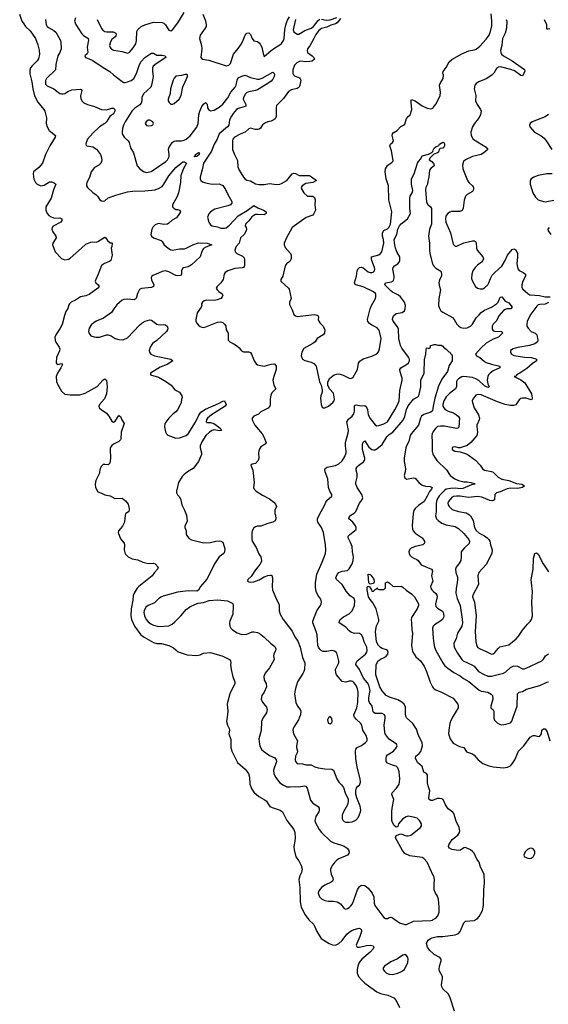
# Model space of a CAD drawing. Header units: inches. Extents: x 2134017 to 2292458, y 756222 to 916513.
# Tile 234 of 256: x 2195227 to 2201327, y 866689 to 878047. Entities that reach past the tile are written whole.
import ezdxf

# ---------------------------------------------------------------- set-up
doc = ezdxf.new("R2010")
doc.units = ezdxf.units.IN
doc.header["$MEASUREMENT"] = 0
for name, color, linetype in [('C1896', 7, 'Continuous'), ('C1897', 7, 'Continuous'), ('C2806', 7, 'Continuous'), ('C2807', 7, 'Continuous')]:
    doc.layers.add(name, color=color, linetype=linetype)

msp = doc.modelspace()

# ---------------------------------------------------------------- linework, layer by layer
at = {"layer": 'C1896', "color": 5}
for points, elevation in [([(2197622, 870000), (2197615, 869950), (2197626, 869910), (2197646, 869870), (2197648, 869850), (2197640, 869810), (2197663, 869743), (2197665, 869650), (2197675, 869610), (2197740, 869480), (2197830, 869400), (2197866, 869350), (2197879, 869310), (2197881, 869230), (2197907, 869170), (2197930, 869135), (2197986, 869086), (2198050, 869052), (2198070, 869036), (2198113, 868973), (2198140, 868960), (2198231, 868930), (2198259, 868910), (2198310, 868810), (2198390, 868707), (2198402, 868670), (2198405, 868610), (2198403, 868570), (2198392, 868510), (2198395, 868470), (2198412, 868392), (2198450, 868346), (2198475, 868290), (2198486, 868250), (2198479, 868210), (2198461, 868170), (2198450, 868130), (2198458, 868038), (2198462, 867870), (2198475, 867810), (2198520, 867720), (2198564, 867664), (2198622, 867610), (2198654, 867530), (2198707, 867450), (2198800, 867390), (2198836, 867376), (2198870, 867373), (2198910, 867391), (2198950, 867427), (2199003, 867497), (2199030, 867521), (2199061, 867539), (2199088, 867552), (2199130, 867563), (2199150, 867566), (2199161, 867561), (2199170, 867550), (2199170, 867530), (2199152, 867470), (2199116, 867390), (2199110, 867370), (2199117, 867357), (2199129, 867349), (2199150, 867348), (2199230, 867368), (2199270, 867373), (2199304, 867364), (2199315, 867350), (2199307, 867330), (2199273, 867290), (2199175, 867210), (2199143, 867170), (2199127, 867130), (2199121, 867090), (2199123, 867050), (2199137, 867010), (2199170, 866970), (2199210, 866933), (2199350, 866835), (2199390, 866816), (2199475, 866795), (2199546, 866766), (2199570, 866735), (2199610, 866652)], 220), ([(2198041, 870000), (2198034, 869990), (2198018, 869950), (2198012, 869848), (2197988, 869750), (2197993, 869690), (2197999, 869670), (2198019, 869630), (2198039, 869610), (2198110, 869561), (2198170, 869532), (2198186, 869510), (2198189, 869489), (2198157, 869390), (2198160, 869350), (2198178, 869310), (2198230, 869246), (2198270, 869216), (2198310, 869199), (2198350, 869197), (2198410, 869202), (2198450, 869198), (2198510, 869209), (2198530, 869205), (2198543, 869183), (2198583, 869043), (2198610, 869010), (2198670, 868970), (2198682, 868950), (2198684, 868930), (2198679, 868910), (2198643, 868857), (2198632, 868810), (2198636, 868790), (2198684, 868704), (2198708, 868670), (2198813, 868573), (2198853, 868553), (2198930, 868530), (2198970, 868513), (2199004, 868490), (2199020, 868470), (2199028, 868450), (2199026, 868430), (2199008, 868410), (2198910, 868366), (2198888, 868352), (2198863, 868330), (2198832, 868290), (2198815, 868250), (2198813, 868230), (2198823, 868190), (2198840, 868150), (2198844, 868130), (2198840, 868120), (2198835, 868110), (2198821, 868099), (2198750, 868063), (2198710, 868035), (2198690, 868015), (2198676, 867990), (2198672, 867970), (2198686, 867930), (2198710, 867906), (2198750, 867888), (2198790, 867880), (2198850, 867880), (2198892, 867872), (2198928, 867848), (2198970, 867795), (2198990, 867787), (2199010, 867793), (2199030, 867807), (2199050, 867825), (2199066, 867850), (2199126, 868010), (2199150, 868048), (2199170, 868063), (2199210, 868059), (2199249, 868029), (2199296, 867970), (2199314, 867930), (2199317, 867857), (2199326, 867830), (2199430, 867691), (2199450, 867681), (2199470, 867681), (2199490, 867691), (2199510, 867694), (2199530, 867687), (2199611, 867630), (2199670, 867609), (2199690, 867610), (2199770, 867649), (2199970, 867656), (2199990, 867661), (2200000, 867667)], 240), ([(2198457, 870000), (2198446, 869970), (2198392, 869888), (2198383, 869870), (2198380, 869850), (2198385, 869810), (2198431, 869730), (2198421, 869670), (2198422, 869650), (2198434, 869610), (2198430, 869590), (2198408, 869550), (2198406, 869510), (2198410, 869490), (2198430, 869468), (2198490, 869462), (2198530, 869450), (2198590, 869450), (2198633, 869430), (2198670, 869419), (2198750, 869404), (2198830, 869401), (2198850, 869390), (2198886, 869290), (2198910, 869253), (2198941, 869221), (2198963, 869190), (2198983, 869130), (2199017, 869057), (2199018, 869030), (2199009, 868990), (2198964, 868910), (2198948, 868870), (2198949, 868830), (2198955, 868815), (2198970, 868798), (2198990, 868790), (2199030, 868790), (2199064, 868796), (2199105, 868815), (2199136, 868850), (2199161, 868910), (2199163, 868930), (2199156, 868976), (2199116, 869070), (2199105, 869115), (2199104, 869150), (2199114, 869186), (2199130, 869205), (2199150, 869218), (2199158, 869250), (2199155, 869290), (2199123, 869423), (2199105, 869525), (2199101, 869610), (2199107, 869633), (2199121, 869650), (2199170, 869676), (2199218, 869710), (2199235, 869730), (2199238, 869750), (2199226, 869790), (2199186, 869850), (2199175, 869910), (2199165, 869930), (2199110, 869977), (2199092, 870000)], 260), ([(2198797, 870000), (2198790, 869995), (2198779, 869970), (2198781, 869950), (2198790, 869932), (2198810, 869925), (2198830, 869941), (2198834, 869950), (2198830, 869988), (2198819, 870000)], 280), ([(2200000, 868177), (2199927, 868330), (2199890, 868370), (2199870, 868381), (2199730, 868404), (2199670, 868430), (2199643, 868463), (2199564, 868610), (2199570, 868638), (2199625, 868655), (2199650, 868650), (2199662, 868642), (2199690, 868634), (2199710, 868632), (2199740, 868640), (2199852, 868730), (2199862, 868750), (2199862, 868770), (2199842, 868810), (2199815, 868835), (2199786, 868846), (2199710, 868858), (2199687, 868853), (2199650, 868830), (2199600, 868770), (2199590, 868742), (2199583, 868737), (2199570, 868733), (2199550, 868752), (2199528, 868788), (2199522, 868810), (2199522, 868910), (2199525, 868950), (2199546, 869050), (2199522, 869110), (2199526, 869130), (2199576, 869184), (2199605, 869230), (2199611, 869250), (2199613, 869290), (2199604, 869370), (2199590, 869417), (2199570, 869438), (2199530, 869446), (2199470, 869471), (2199454, 869490), (2199456, 869530), (2199460, 869550), (2199471, 869569), (2199541, 869610), (2199575, 869650), (2199581, 869670), (2199574, 869690), (2199490, 869746), (2199470, 869770), (2199446, 869810), (2199440, 869830), (2199434, 869910), (2199445, 869990), (2199444, 870000)], 240), ([(2200000, 869044), (2199990, 869041), (2199970, 869040), (2199952, 869052), (2199948, 869070), (2199960, 869150), (2199940, 869210), (2199934, 869246), (2199931, 869331), (2199921, 869350), (2199889, 869369), (2199872, 869432), (2199819, 869479), (2199794, 869530), (2199797, 869550), (2199838, 869582), (2199855, 869605), (2199875, 869670), (2199871, 869710), (2199828, 869790), (2199804, 869864), (2199764, 869930), (2199690, 869993), (2199688, 870000)], 220), ([(2200000, 867274), (2199959, 867310), (2199931, 867350), (2199923, 867390), (2199927, 867410), (2199940, 867430), (2199967, 867450), (2199984, 867456), (2200000, 867460)], 220)]:
    msp.add_lwpolyline(points, dxfattribs=dict(at, elevation=elevation))
at = {"layer": 'C1896', "color": 5, "elevation": 240}
msp.add_lwpolyline([(2199670, 867264), (2199650, 867256), (2199586, 867214), (2199510, 867178), (2199437, 867130), (2199422, 867110), (2199423, 867090), (2199436, 867070), (2199461, 867050), (2199490, 867036), (2199530, 867034), (2199590, 867047), (2199634, 867066), (2199666, 867090), (2199707, 867170), (2199709, 867209), (2199705, 867230), (2199692, 867252)], close=True, dxfattribs=at)
at = {"layer": 'C1897', "color": 5}
for points, elevation in [([(2195227, 878110), (2195254, 878030), (2195266, 878010), (2195295, 877970), (2195350, 877918), (2195411, 877830), (2195438, 877758), (2195454, 877694), (2195455, 877650), (2195444, 877596), (2195430, 877573), (2195370, 877516), (2195352, 877490), (2195344, 877464), (2195344, 877424), (2195369, 877330), (2195380, 877250), (2195400, 877170), (2195436, 877096), (2195506, 877010), (2195516, 876990), (2195535, 876916), (2195532, 876850), (2195543, 876810), (2195566, 876770), (2195640, 876710), (2195635, 876690), (2195575, 876590), (2195525, 876490), (2195489, 876390), (2195450, 876343), (2195385, 876290), (2195382, 876270), (2195390, 876206), (2195410, 876167), (2195430, 876149), (2195470, 876130), (2195510, 876140), (2195570, 876175), (2195596, 876176), (2195625, 876166), (2195643, 876150), (2195616, 876084), (2195591, 875989), (2195530, 875890), (2195529, 875850), (2195543, 875810), (2195563, 875790), (2195590, 875774), (2195630, 875758), (2195690, 875761), (2195712, 875750), (2195715, 875730), (2195704, 875710), (2195614, 875666), (2195601, 875650), (2195597, 875630), (2195610, 875598), (2195644, 875550), (2195647, 875530), (2195638, 875510), (2195609, 875470), (2195607, 875450), (2195612, 875430), (2195635, 875370), (2195710, 875293), (2195750, 875277), (2195790, 875286), (2195810, 875297), (2195942, 875410), (2195990, 875459), (2196050, 875479), (2196070, 875483), (2196110, 875481), (2196130, 875487), (2196210, 875538), (2196222, 875530), (2196240, 875500), (2196270, 875474), (2196290, 875474), (2196294, 875470), (2196292, 875430), (2196282, 875410), (2196294, 875330), (2196279, 875270), (2196263, 875257), (2196205, 875235), (2196170, 875210), (2196134, 875110), (2196104, 875050), (2196099, 875030), (2196105, 875010), (2196133, 874990), (2196143, 874970), (2196130, 874950), (2196030, 874877), (2195990, 874860), (2195930, 874850), (2195870, 874812), (2195823, 874790), (2195801, 874770), (2195791, 874750), (2195783, 874717), (2195761, 874679), (2195746, 874634), (2195717, 874530), (2195690, 874480), (2195643, 874410), (2195634, 874386), (2195636, 874350), (2195646, 874326), (2195682, 874270), (2195690, 874250), (2195688, 874228), (2195654, 874150), (2195650, 874090), (2195657, 874077), (2195669, 874069), (2195710, 874081), (2195718, 874078), (2195723, 874070), (2195704, 874030), (2195662, 873970), (2195647, 873930), (2195654, 873874), (2195664, 873844), (2195710, 873761), (2195748, 873728), (2195810, 873718), (2195920, 873720), (2195982, 873738), (2196123, 873817), (2196190, 873891), (2196210, 873903), (2196218, 873898), (2196228, 873888), (2196237, 873810), (2196229, 873730), (2196205, 873675), (2196149, 873610), (2196140, 873590), (2196146, 873570), (2196168, 873550), (2196230, 873508), (2196255, 873475), (2196290, 873414), (2196310, 873406), (2196330, 873414), (2196370, 873481), (2196390, 873471), (2196406, 873430), (2196433, 873390), (2196400, 873290), (2196395, 873210), (2196390, 873199), (2196370, 873180), (2196310, 873150), (2196290, 873135), (2196273, 873110), (2196270, 873090), (2196276, 872990), (2196268, 872932), (2196250, 872913), (2196210, 872917), (2196190, 872915), (2196170, 872898), (2196156, 872870), (2196143, 872810), (2196105, 872730), (2196099, 872690), (2196103, 872650), (2196130, 872601), (2196170, 872587), (2196210, 872565), (2196270, 872554), (2196324, 872524), (2196410, 872529), (2196450, 872497), (2196478, 872458), (2196492, 872410), (2196492, 872388), (2196485, 872375), (2196450, 872347), (2196443, 872330), (2196435, 872250), (2196414, 872206), (2196368, 872150), (2196365, 872130), (2196390, 872058), (2196431, 872010), (2196436, 871990), (2196431, 871930), (2196444, 871884), (2196478, 871850), (2196527, 871827), (2196590, 871818), (2196648, 871788), (2196680, 871780), (2196715, 871775), (2196770, 871777), (2196790, 871771), (2196825, 871730), (2196816, 871710), (2196783, 871670), (2196757, 871630), (2196602, 871510), (2196583, 871490), (2196548, 871432), (2196536, 871404), (2196531, 871350), (2196512, 871250), (2196508, 871170), (2196518, 871130), (2196552, 871052), (2196627, 870950), (2196663, 870923), (2196770, 870862), (2196810, 870850), (2196862, 870850), (2196950, 870830), (2197001, 870801), (2197057, 870757), (2197161, 870721), (2197270, 870711), (2197310, 870722), (2197350, 870740), (2197430, 870747), (2197570, 870704), (2197648, 870668), (2197659, 870650), (2197664, 870630), (2197660, 870610), (2197668, 870550), (2197687, 870467), (2197708, 870410), (2197710, 870390), (2197653, 870270), (2197624, 870170), (2197622, 870150), (2197630, 870070), (2197622, 870000)], 220), ([(2195526, 878050), (2195534, 877990), (2195544, 877970), (2195558, 877958), (2195623, 877923), (2195643, 877903), (2195695, 877815), (2195702, 877790), (2195705, 877710), (2195692, 877670), (2195669, 877630), (2195644, 877530), (2195640, 877470), (2195538, 877370), (2195524, 877344), (2195524, 877304), (2195545, 877285), (2195621, 877250), (2195690, 877197), (2195710, 877192), (2195730, 877191), (2195750, 877197), (2195790, 877223), (2195830, 877238), (2195930, 877247), (2195941, 877241), (2195945, 877230), (2195930, 877170), (2195933, 877133), (2195947, 877107), (2195968, 877088), (2196010, 877068), (2196090, 877044), (2196170, 877011), (2196230, 877008), (2196290, 877026), (2196310, 877026), (2196325, 877010), (2196326, 876990), (2196310, 876960), (2196268, 876930), (2196230, 876870), (2196210, 876851), (2196150, 876810), (2196070, 876739), (2196011, 876670), (2195994, 876630), (2195991, 876610), (2195995, 876595), (2196002, 876590), (2196070, 876582), (2196113, 876553), (2196159, 876490), (2196169, 876469), (2196174, 876430), (2196173, 876410), (2196163, 876390), (2196141, 876370), (2196090, 876341), (2196052, 876290), (2196032, 876228), (2196002, 876170), (2195997, 876150), (2195999, 876130), (2196010, 876110), (2196073, 876053), (2196110, 876027), (2196127, 876010), (2196151, 875970), (2196170, 875956), (2196190, 875955), (2196210, 875959), (2196250, 875991), (2196336, 876024), (2196470, 876060), (2196530, 876070), (2196670, 876071), (2196790, 876085), (2196838, 876102), (2196870, 876124), (2196891, 876149), (2196950, 876244), (2197030, 876343), (2197110, 876407), (2197130, 876406), (2197151, 876390), (2197116, 876330), (2197085, 876250), (2197081, 876170), (2197060, 876050), (2197039, 876001), (2196990, 875910), (2196990, 875890), (2197010, 875868), (2197030, 875858), (2197050, 875858), (2197075, 875850), (2197081, 875830), (2197073, 875810), (2197038, 875762), (2196985, 875735), (2196950, 875700), (2196931, 875690), (2196890, 875685), (2196830, 875695), (2196790, 875682), (2196765, 875655), (2196753, 875630), (2196743, 875590), (2196742, 875570), (2196747, 875550), (2196771, 875530), (2196858, 875498), (2196870, 875487), (2196893, 875450), (2196940, 875410), (2196970, 875393), (2196989, 875389), (2197070, 875403), (2197130, 875404), (2197150, 875410), (2197225, 875450), (2197290, 875474), (2197392, 875470), (2197445, 875450), (2197377, 875423), (2197350, 875406), (2197328, 875372), (2197310, 875310), (2197210, 875221), (2197170, 875197), (2197117, 875183), (2197104, 875176), (2197094, 875150), (2197094, 875110), (2197084, 875096), (2197050, 875091), (2197030, 875096), (2196950, 875138), (2196910, 875149), (2196870, 875143), (2196830, 875122), (2196762, 875098), (2196751, 875089), (2196744, 875070), (2196748, 875048), (2196777, 874990), (2196770, 874969), (2196750, 874956), (2196634, 874946), (2196610, 874933), (2196586, 874890), (2196570, 874830), (2196550, 874817), (2196470, 874824), (2196430, 874820), (2196408, 874812), (2196350, 874756), (2196312, 874710), (2196288, 874670), (2196196, 874604), (2196110, 874571), (2196056, 874530), (2196028, 874490), (2196022, 874450), (2196029, 874429), (2196050, 874402), (2196087, 874387), (2196110, 874383), (2196150, 874386), (2196230, 874410), (2196250, 874413), (2196282, 874402), (2196328, 874368), (2196370, 874357), (2196410, 874354), (2196430, 874356), (2196470, 874379), (2196610, 874522), (2196642, 874550), (2196675, 874570), (2196730, 874583), (2196750, 874581), (2196810, 874536), (2196825, 874530), (2196850, 874527), (2196892, 874532), (2196910, 874528), (2196930, 874511), (2196937, 874490), (2196933, 874470), (2196922, 874450), (2196810, 874345), (2196760, 874310), (2196732, 874270), (2196721, 874230), (2196726, 874210), (2196741, 874190), (2196781, 874170), (2196971, 874131), (2196995, 874110), (2196928, 874070), (2196850, 874039), (2196736, 873970), (2196738, 873950), (2196830, 873924), (2196922, 873870), (2196974, 873830), (2197019, 873779), (2197071, 873750), (2197098, 873710), (2197102, 873690), (2197093, 873667), (2197092, 873630), (2197051, 873550), (2197030, 873525), (2196998, 873502), (2196948, 873452), (2196901, 873390), (2196899, 873350), (2196910, 873292), (2196921, 873270), (2196935, 873255), (2197030, 873219), (2197070, 873223), (2197150, 873251), (2197170, 873270), (2197256, 873404), (2197294, 873486), (2197319, 873521), (2197370, 873556), (2197520, 873620), (2197570, 873648), (2197590, 873650), (2197610, 873610), (2197599, 873590), (2197439, 873490), (2197393, 873450), (2197381, 873430), (2197378, 873410), (2197390, 873402), (2197430, 873402), (2197468, 873388), (2197522, 873350), (2197544, 873330), (2197557, 873310), (2197534, 873306), (2197470, 873314), (2197450, 873309), (2197417, 873290), (2197376, 873250), (2197330, 873176), (2197310, 873130), (2197308, 873108), (2197326, 873050), (2197325, 873030), (2197291, 872949), (2197230, 872870), (2197164, 872830), (2197122, 872798), (2197103, 872777), (2197059, 872710), (2197035, 872610), (2197036, 872590), (2197048, 872568), (2197070, 872545), (2197087, 872510), (2197100, 872450), (2197130, 872390), (2197151, 872330), (2197158, 872262), (2197156, 872250), (2197131, 872210), (2197131, 872190), (2197147, 872150), (2197150, 872110), (2197165, 872085), (2197184, 872064), (2197210, 872047), (2197350, 872014), (2197430, 872017), (2197490, 872030), (2197530, 872035), (2197550, 872033), (2197570, 872019), (2197588, 871970), (2197595, 871945), (2197590, 871910), (2197581, 871890), (2197530, 871850), (2197512, 871828), (2197474, 871770), (2197442, 871698), (2197385, 871595), (2197313, 871510), (2197290, 871467), (2197270, 871454), (2197170, 871457), (2197050, 871445), (2196884, 871396), (2196856, 871384), (2196830, 871368), (2196781, 871319), (2196710, 871290), (2196682, 871270), (2196664, 871230), (2196661, 871210), (2196666, 871170), (2196686, 871130), (2196710, 871102), (2196739, 871079), (2196770, 871061), (2196830, 871049), (2196950, 871055), (2196987, 871073), (2197019, 871101), (2197088, 871170), (2197150, 871245), (2197190, 871275), (2197254, 871306), (2197285, 871315), (2197350, 871324), (2197413, 871347), (2197510, 871356), (2197625, 871345), (2197678, 871318), (2197687, 871310), (2197691, 871290), (2197685, 871190), (2197652, 871110), (2197647, 871087), (2197653, 871050), (2197664, 871030), (2197683, 871010), (2197735, 870975), (2197790, 870955), (2197850, 870960), (2197910, 870985), (2197930, 870987), (2197970, 870980), (2197990, 870970), (2198050, 870925), (2198124, 870850), (2198170, 870818), (2198182, 870790), (2198178, 870770), (2198159, 870730), (2198157, 870710), (2198164, 870670), (2198156, 870650), (2198110, 870570), (2198058, 870510), (2198044, 870470), (2198050, 870430), (2198070, 870390), (2198074, 870350), (2198050, 870290), (2198022, 870250), (2198014, 870210), (2198030, 870176), (2198076, 870116), (2198083, 870090), (2198075, 870050), (2198041, 870000)], 240), ([(2195872, 878070), (2195861, 878030), (2195874, 877990), (2195945, 877885), (2195965, 877865), (2196003, 877843), (2196018, 877830), (2196023, 877810), (2196007, 877730), (2196013, 877670), (2196005, 877654), (2195979, 877630), (2195987, 877610), (2196030, 877597), (2196070, 877578), (2196190, 877494), (2196268, 877450), (2196309, 877409), (2196410, 877333), (2196430, 877323), (2196443, 877323), (2196470, 877329), (2196513, 877347), (2196545, 877370), (2196575, 877425), (2196611, 877529), (2196630, 877566), (2196670, 877609), (2196730, 877651), (2196750, 877662), (2196770, 877661), (2196810, 877638), (2196870, 877638), (2196905, 877630), (2196910, 877622), (2196913, 877610), (2196801, 877539), (2196769, 877510), (2196761, 877490), (2196758, 877450), (2196767, 877390), (2196765, 877370), (2196748, 877290), (2196740, 877270), (2196654, 877190), (2196637, 877150), (2196636, 877110), (2196630, 877085), (2196614, 877066), (2196554, 877026), (2196522, 876990), (2196444, 876870), (2196425, 876830), (2196412, 876790), (2196408, 876750), (2196410, 876730), (2196433, 876690), (2196478, 876650), (2196491, 876630), (2196506, 876570), (2196539, 876510), (2196582, 876362), (2196609, 876329), (2196657, 876297), (2196690, 876285), (2196744, 876296), (2196914, 876410), (2196933, 876430), (2196951, 876470), (2196952, 876492), (2196945, 876550), (2196948, 876570), (2196988, 876630), (2197010, 876645), (2197029, 876651), (2197095, 876650), (2197124, 876656), (2197150, 876668), (2197193, 876707), (2197271, 876809), (2197287, 876850), (2197295, 876950), (2197304, 876990), (2197330, 877046), (2197350, 877073), (2197370, 877091), (2197381, 877081), (2197390, 877071), (2197396, 877030), (2197406, 877010), (2197430, 876997), (2197470, 877003), (2197530, 877037), (2197570, 877074), (2197630, 877147), (2197665, 877210), (2197713, 877267), (2197724, 877290), (2197735, 877350), (2197750, 877375), (2197790, 877397), (2197830, 877405), (2197890, 877379), (2197970, 877361), (2197990, 877361), (2198026, 877374), (2198150, 877441), (2198165, 877425), (2198167, 877410), (2198163, 877390), (2198150, 877361), (2198130, 877338), (2198092, 877310), (2197970, 877238), (2197950, 877230), (2197870, 877216), (2197850, 877207), (2197833, 877190), (2197808, 877150), (2197807, 877130), (2197838, 877070), (2197836, 877050), (2197819, 877041), (2197750, 877024), (2197730, 877011), (2197690, 876964), (2197670, 876934), (2197650, 876890), (2197639, 876830), (2197625, 876810), (2197528, 876730), (2197505, 876670), (2197470, 876610), (2197439, 876530), (2197347, 876390), (2197337, 876330), (2197310, 876230), (2197310, 876210), (2197319, 876190), (2197337, 876177), (2197370, 876165), (2197450, 876150), (2197530, 876153), (2197570, 876134), (2197602, 876090), (2197628, 876030), (2197675, 875950), (2197677, 875937), (2197677, 875930), (2197659, 875910), (2197630, 875899), (2197479, 875861), (2197429, 875831), (2197410, 875809), (2197394, 875770), (2197408, 875710), (2197430, 875681), (2197450, 875668), (2197510, 875659), (2197550, 875642), (2197590, 875641), (2197610, 875647), (2197650, 875675), (2197750, 875785), (2197853, 875847), (2197930, 875902), (2197975, 875875), (2198039, 875850), (2198072, 875830), (2198071, 875810), (2198050, 875796), (2197970, 875801), (2197950, 875800), (2197930, 875789), (2197907, 875773), (2197873, 875727), (2197831, 875690), (2197829, 875670), (2197841, 875650), (2197845, 875630), (2197839, 875610), (2197816, 875570), (2197774, 875530), (2197760, 875470), (2197727, 875430), (2197718, 875410), (2197710, 875390), (2197712, 875370), (2197720, 875360), (2197731, 875350), (2197799, 875319), (2197818, 875298), (2197822, 875282), (2197822, 875210), (2197819, 875201), (2197811, 875190), (2197795, 875185), (2197710, 875175), (2197630, 875151), (2197599, 875130), (2197587, 875110), (2197575, 875050), (2197550, 875010), (2197507, 874970), (2197496, 874950), (2197507, 874930), (2197526, 874910), (2197564, 874884), (2197571, 874870), (2197562, 874850), (2197547, 874830), (2197506, 874814), (2197470, 874807), (2197385, 874810), (2197357, 874803), (2197336, 874790), (2197326, 874770), (2197328, 874750), (2197321, 874730), (2197275, 874665), (2197258, 874590), (2197259, 874570), (2197268, 874550), (2197290, 874523), (2197310, 874508), (2197330, 874499), (2197350, 874496), (2197377, 874503), (2197510, 874556), (2197550, 874561), (2197570, 874555), (2197590, 874536), (2197607, 874510), (2197611, 874470), (2197631, 874431), (2197634, 874410), (2197631, 874350), (2197651, 874330), (2197690, 874313), (2197730, 874287), (2197761, 874261), (2197788, 874228), (2197810, 874215), (2197870, 874216), (2197890, 874207), (2197903, 874190), (2197931, 874110), (2197956, 874076), (2197970, 874067), (2198050, 874049), (2198130, 874074), (2198158, 874078), (2198173, 874073), (2198185, 874050), (2198188, 874030), (2198185, 874010), (2198158, 873930), (2198150, 873890), (2198160, 873830), (2198181, 873790), (2198137, 873743), (2198125, 873715), (2198116, 873670), (2198118, 873610), (2198112, 873588), (2198093, 873567), (2198010, 873525), (2197983, 873497), (2197928, 873472), (2197911, 873450), (2197911, 873430), (2197942, 873370), (2198026, 873270), (2198042, 873242), (2198071, 873170), (2198061, 873150), (2198010, 873118), (2197990, 873090), (2197982, 873050), (2197988, 872990), (2197979, 872961), (2197950, 872929), (2197910, 872921), (2197896, 872910), (2197916, 872850), (2197933, 872710), (2197924, 872650), (2197931, 872631), (2197955, 872610), (2198030, 872562), (2198110, 872519), (2198160, 872480), (2198179, 872459), (2198190, 872430), (2198173, 872390), (2198171, 872350), (2198178, 872330), (2198183, 872290), (2198174, 872266), (2198150, 872252), (2198090, 872237), (2198010, 872204), (2197970, 872203), (2197950, 872196), (2197930, 872185), (2197908, 872152), (2197904, 872130), (2197905, 872050), (2197910, 872031), (2197957, 871957), (2197986, 871886), (2198010, 871850), (2198017, 871810), (2198012, 871788), (2197999, 871761), (2197950, 871701), (2197897, 871623), (2197858, 871590), (2197856, 871570), (2197870, 871561), (2197890, 871557), (2197930, 871564), (2197990, 871585), (2198050, 871620), (2198090, 871636), (2198119, 871639), (2198130, 871638), (2198139, 871630), (2198144, 871590), (2198141, 871510), (2198145, 871470), (2198187, 871367), (2198218, 871310), (2198222, 871290), (2198222, 871230), (2198233, 871190), (2198268, 871128), (2198372, 870992), (2198403, 870930), (2198437, 870877), (2198462, 870810), (2198490, 870690), (2198516, 870630), (2198512, 870550), (2198507, 870530), (2198495, 870505), (2198433, 870410), (2198408, 870332), (2198400, 870270), (2198413, 870170), (2198433, 870130), (2198463, 870090), (2198470, 870070), (2198467, 870030), (2198457, 870000)], 260), ([(2196121, 878050), (2196170, 877947), (2196187, 877927), (2196210, 877911), (2196233, 877907), (2196306, 877906), (2196335, 877890), (2196342, 877870), (2196338, 877862), (2196330, 877850), (2196290, 877818), (2196275, 877790), (2196265, 877750), (2196270, 877726), (2196287, 877707), (2196310, 877697), (2196410, 877678), (2196470, 877661), (2196490, 877669), (2196501, 877679), (2196538, 877722), (2196568, 877770), (2196574, 877806), (2196579, 877910), (2196590, 877932), (2196630, 877968), (2196670, 877988), (2196770, 878017), (2196870, 878013), (2196890, 878007), (2196910, 877987), (2196950, 877926), (2196970, 877919), (2196990, 877930), (2197051, 878010), (2197124, 878130)], 280), ([(2197341, 878110), (2197372, 878032), (2197379, 877990), (2197378, 877970), (2197369, 877950), (2197310, 877870), (2197304, 877850), (2197302, 877830), (2197325, 877750), (2197330, 877710), (2197318, 877610), (2197331, 877591), (2197410, 877581), (2197610, 877513), (2197639, 877521), (2197659, 877541), (2197693, 877650), (2197750, 877714), (2197787, 877770), (2197807, 877810), (2197828, 877870), (2197850, 877892), (2197870, 877895), (2197890, 877877), (2197910, 877831), (2197930, 877803), (2197970, 877796), (2197990, 877781), (2198003, 877763), (2198020, 877730), (2198036, 877656), (2198050, 877621), (2198127, 877693), (2198170, 877723), (2198230, 877755), (2198250, 877774), (2198270, 877806), (2198279, 877830), (2198287, 877933), (2198301, 877999), (2198317, 878043), (2198340, 878080)], 280), ([(2198930, 878059), (2198889, 878010), (2198870, 877999), (2198817, 877983), (2198770, 877961), (2198710, 877946), (2198679, 877921), (2198643, 877877), (2198619, 877821), (2198575, 877745), (2198548, 877710), (2198543, 877690), (2198550, 877670), (2198603, 877630), (2198622, 877610), (2198628, 877590), (2198603, 877570), (2198576, 877564), (2198530, 877561), (2198470, 877568), (2198455, 877565), (2198424, 877550), (2198399, 877521), (2198379, 877470), (2198378, 877430), (2198386, 877410), (2198399, 877399), (2198455, 877375), (2198465, 877366), (2198470, 877350), (2198460, 877290), (2198452, 877270), (2198430, 877253), (2198364, 877236), (2198330, 877219), (2198270, 877139), (2198190, 877058), (2198185, 877035), (2198188, 876932), (2198175, 876905), (2198153, 876887), (2198130, 876876), (2198090, 876870), (2198062, 876858), (2198030, 876834), (2198004, 876796), (2197990, 876784), (2197970, 876779), (2197950, 876780), (2197890, 876794), (2197871, 876789), (2197830, 876749), (2197770, 876727), (2197704, 876690), (2197688, 876670), (2197683, 876650), (2197684, 876550), (2197704, 876490), (2197742, 876422), (2197744, 876350), (2197761, 876310), (2197808, 876230), (2197830, 876208), (2197850, 876197), (2197890, 876189), (2197950, 876155), (2197986, 876146), (2198047, 876147), (2198110, 876158), (2198190, 876147), (2198229, 876151), (2198250, 876158), (2198310, 876190), (2198370, 876267), (2198390, 876277), (2198410, 876274), (2198451, 876251), (2198570, 876250), (2198596, 876236), (2198651, 876190), (2198610, 876167), (2198530, 876156), (2198485, 876130), (2198474, 876110), (2198481, 876090), (2198506, 876050), (2198550, 876011), (2198610, 876011), (2198630, 875996), (2198635, 875970), (2198634, 875910), (2198639, 875850), (2198618, 875802), (2198608, 875792), (2198533, 875767), (2198371, 875650), (2198304, 875530), (2198279, 875470), (2198279, 875450), (2198290, 875421), (2198353, 875350), (2198359, 875330), (2198360, 875290), (2198344, 875256), (2198307, 875230), (2198290, 875209), (2198264, 875090), (2198240, 875050), (2198240, 875030), (2198330, 874950), (2198338, 874938), (2198358, 874830), (2198342, 874790), (2198340, 874760), (2198370, 874701), (2198390, 874647), (2198410, 874631), (2198430, 874625), (2198630, 874645), (2198659, 874639), (2198671, 874630), (2198675, 874610), (2198671, 874590), (2198677, 874570), (2198690, 874551), (2198730, 874511), (2198750, 874470), (2198745, 874430), (2198727, 874410), (2198661, 874370), (2198636, 874330), (2198611, 874310), (2198506, 874254), (2198482, 874210), (2198476, 874170), (2198491, 874130), (2198516, 874116), (2198590, 874098), (2198620, 874080), (2198650, 874050), (2198688, 873870), (2198707, 873830), (2198717, 873777), (2198717, 873750), (2198703, 873710), (2198700, 873680), (2198705, 873610), (2198719, 873579), (2198730, 873571), (2198750, 873571), (2198789, 873590), (2198841, 873630), (2198855, 873650), (2198861, 873670), (2198850, 873739), (2198801, 873790), (2198783, 873830), (2198782, 873870), (2198807, 873910), (2198855, 873950), (2198881, 873959), (2198910, 873961), (2198951, 873951), (2199030, 873910), (2199050, 873909), (2199065, 873915), (2199075, 873925), (2199124, 874010), (2199136, 874084), (2199151, 874109), (2199190, 874135), (2199290, 874165), (2199347, 874193), (2199366, 874214), (2199379, 874250), (2199397, 874370), (2199379, 874450), (2199370, 874470), (2199352, 874492), (2199290, 874522), (2199262, 874542), (2199246, 874566), (2199242, 874590), (2199270, 874711), (2199285, 874750), (2199318, 874802), (2199331, 874829), (2199337, 874850), (2199337, 874877), (2199331, 874890), (2199309, 874909), (2199190, 874966), (2199107, 874987), (2199096, 874996), (2199090, 875010), (2199112, 875088), (2199121, 875150), (2199130, 875170), (2199150, 875190), (2199170, 875193), (2199190, 875185), (2199250, 875138), (2199270, 875130), (2199290, 875129), (2199306, 875134), (2199321, 875150), (2199325, 875170), (2199322, 875190), (2199291, 875270), (2199286, 875290), (2199288, 875310), (2199370, 875333), (2199391, 875349), (2199406, 875370), (2199428, 875470), (2199425, 875510), (2199414, 875550), (2199414, 875590), (2199430, 875616), (2199470, 875635), (2199488, 875650), (2199505, 875690), (2199523, 875830), (2199488, 875970), (2199482, 876130), (2199456, 876210), (2199445, 876290), (2199450, 876326), (2199470, 876364), (2199490, 876382), (2199521, 876399), (2199532, 876410), (2199536, 876424), (2199516, 876536), (2199499, 876590), (2199506, 876610), (2199530, 876630), (2199542, 876650), (2199526, 876710), (2199528, 876730), (2199538, 876742), (2199582, 876770), (2199626, 876814), (2199657, 876830), (2199670, 876843), (2199692, 876908), (2199709, 876930), (2199731, 876949), (2199751, 877010), (2199743, 877090), (2199745, 877115), (2199750, 877126), (2199790, 877112), (2199870, 877055), (2199927, 877027), (2199970, 877017), (2199995, 877025), (2200000, 877033)], 280), ([(2198411, 878049), (2198382, 877930), (2198390, 877905), (2198430, 877878), (2198450, 877881), (2198519, 877921), (2198591, 877950), (2198617, 877970), (2198670, 878037), (2198690, 878052)], 280), ([(2198710, 878053), (2198763, 878043), (2198810, 878046), (2198886, 878074)], 280), ([(2199092, 870000), (2199085, 870010), (2199082, 870030), (2199117, 870110), (2199127, 870170), (2199132, 870290), (2199126, 870330), (2199110, 870368), (2199082, 870402), (2199070, 870413), (2199057, 870417), (2199030, 870417), (2198990, 870406), (2198950, 870414), (2198884, 870490), (2198874, 870514), (2198872, 870550), (2198909, 870630), (2198911, 870650), (2198892, 870730), (2198879, 870750), (2198861, 870761), (2198830, 870770), (2198770, 870758), (2198730, 870760), (2198710, 870768), (2198690, 870786), (2198675, 870810), (2198669, 870830), (2198658, 870950), (2198650, 870989), (2198610, 871089), (2198611, 871109), (2198655, 871230), (2198697, 871290), (2198706, 871310), (2198708, 871330), (2198701, 871361), (2198668, 871408), (2198648, 871450), (2198640, 871500), (2198641, 871550), (2198654, 871650), (2198719, 871790), (2198754, 871890), (2198760, 871930), (2198756, 871990), (2198734, 872130), (2198710, 872189), (2198667, 872250), (2198663, 872270), (2198665, 872290), (2198682, 872330), (2198747, 872450), (2198758, 872482), (2198770, 872499), (2198829, 872550), (2198829, 872570), (2198807, 872607), (2198791, 872650), (2198784, 872750), (2198752, 872830), (2198748, 872850), (2198752, 872868), (2198775, 872885), (2198870, 872906), (2198910, 872924), (2198950, 872958), (2198977, 873010), (2198993, 873050), (2198996, 873070), (2198986, 873130), (2198987, 873170), (2199018, 873282), (2199021, 873310), (2199002, 873410), (2199020, 873440), (2199065, 873475), (2199081, 873499), (2199090, 873530), (2199090, 873591), (2199098, 873602), (2199110, 873605), (2199166, 873594), (2199210, 873596), (2199226, 873586), (2199241, 873550), (2199249, 873490), (2199270, 873448), (2199330, 873374), (2199350, 873363), (2199370, 873364), (2199430, 873386), (2199470, 873410), (2199554, 873546), (2199590, 873612), (2199604, 873650), (2199612, 873770), (2199642, 873890), (2199641, 873910), (2199616, 873984), (2199612, 874010), (2199624, 874030), (2199692, 874068), (2199712, 874088), (2199724, 874110), (2199724, 874130), (2199715, 874155), (2199638, 874258), (2199621, 874290), (2199602, 874370), (2199597, 874477), (2199585, 874505), (2199537, 874570), (2199530, 874590), (2199531, 874609), (2199542, 874630), (2199570, 874658), (2199639, 874670), (2199666, 874690), (2199674, 874710), (2199677, 874750), (2199667, 874790), (2199623, 874850), (2199598, 874870), (2199530, 874905), (2199510, 874920), (2199440, 874990), (2199449, 875010), (2199517, 875023), (2199531, 875029), (2199540, 875040), (2199550, 875070), (2199550, 875090), (2199534, 875170), (2199537, 875190), (2199552, 875208), (2199590, 875230), (2199607, 875250), (2199615, 875270), (2199615, 875310), (2199582, 875362), (2199563, 875410), (2199551, 875471), (2199550, 875510), (2199577, 875570), (2199592, 875630), (2199610, 875669), (2199630, 875691), (2199703, 875750), (2199737, 875810), (2199728, 875870), (2199727, 875990), (2199733, 876010), (2199757, 876050), (2199765, 876075), (2199750, 876150), (2199749, 876211), (2199779, 876270), (2199819, 876390), (2199830, 876412), (2199857, 876443), (2199870, 876475), (2199944, 876496), (2199984, 876516), (2199993, 876527), (2200000, 876542)], 260), ([(2200000, 876489), (2199961, 876450), (2199952, 876430), (2199982, 876410), (2200000, 876392)], 260), ([(2200000, 876353), (2199970, 876329), (2199957, 876310), (2199948, 876230), (2199935, 876185), (2199932, 876150), (2199915, 876110), (2199911, 876090), (2199922, 875942), (2199936, 875916), (2199969, 875889), (2199978, 875870), (2199979, 875850), (2199977, 875690), (2199956, 875630), (2199944, 875550), (2199956, 875470), (2199955, 875390), (2199960, 875350), (2199992, 875230), (2200000, 875217)], 260), ([(2199444, 870000), (2199444, 870010), (2199437, 870030), (2199410, 870044), (2199330, 870045), (2199314, 870054), (2199305, 870065), (2199300, 870110), (2199293, 870130), (2199263, 870170), (2199254, 870190), (2199254, 870230), (2199270, 870310), (2199256, 870370), (2199239, 870399), (2199193, 870450), (2199148, 870550), (2199107, 870610), (2199108, 870630), (2199123, 870650), (2199219, 870730), (2199232, 870750), (2199238, 870770), (2199233, 870810), (2199202, 870870), (2199186, 870926), (2199172, 870952), (2199150, 870966), (2199130, 870970), (2199090, 870968), (2199050, 870981), (2199030, 870996), (2198990, 871040), (2198915, 871090), (2198916, 871110), (2198926, 871130), (2198963, 871157), (2199028, 871192), (2199063, 871230), (2199090, 871290), (2199096, 871344), (2199085, 871370), (2199040, 871400), (2198994, 871454), (2198947, 871530), (2198881, 871590), (2198875, 871610), (2198892, 871648), (2198910, 871670), (2198950, 871687), (2199010, 871693), (2199030, 871712), (2199065, 871770), (2199076, 871810), (2199077, 871850), (2199066, 871910), (2199063, 871970), (2199050, 872010), (2199018, 872070), (2199018, 872090), (2199035, 872110), (2199092, 872150), (2199110, 872168), (2199111, 872190), (2199102, 872210), (2199070, 872250), (2199024, 872290), (2199028, 872310), (2199048, 872330), (2199086, 872354), (2199105, 872375), (2199147, 872470), (2199176, 872504), (2199186, 872530), (2199175, 872570), (2199123, 872650), (2199105, 872690), (2199106, 872710), (2199123, 872770), (2199122, 872810), (2199111, 872850), (2199111, 872870), (2199122, 872890), (2199136, 872904), (2199195, 872945), (2199211, 872970), (2199211, 872990), (2199184, 873090), (2199183, 873150), (2199190, 873173), (2199210, 873190), (2199257, 873117), (2199290, 873088), (2199310, 873084), (2199330, 873085), (2199350, 873095), (2199410, 873147), (2199464, 873236), (2199490, 873261), (2199532, 873290), (2199652, 873428), (2199671, 873470), (2199691, 873550), (2199710, 873593), (2199770, 873670), (2199822, 873698), (2199833, 873707), (2199838, 873722), (2199855, 873810), (2199856, 873890), (2199895, 873970), (2199894, 874030), (2199899, 874070), (2199897, 874123), (2199913, 874190), (2199916, 874244), (2199923, 874257), (2199930, 874262), (2199950, 874254), (2199966, 874270), (2199966, 874290), (2199987, 874293), (2200000, 874298)], 240), ([(2200000, 873590), (2199990, 873535), (2199970, 873519), (2199890, 873494), (2199865, 873475), (2199852, 873450), (2199828, 873370), (2199745, 873270), (2199734, 873250), (2199718, 873182), (2199689, 873130), (2199684, 873110), (2199663, 872990), (2199665, 872950), (2199679, 872870), (2199675, 872830), (2199663, 872790), (2199670, 872761), (2199690, 872748), (2199770, 872763), (2199790, 872757), (2199833, 872710), (2199870, 872679), (2199908, 872668), (2199963, 872663), (2199988, 872650), (2199978, 872630), (2199955, 872605), (2199930, 872550), (2199893, 872490), (2199830, 872445), (2199792, 872410), (2199776, 872384), (2199767, 872350), (2199756, 872210), (2199760, 872170), (2199768, 872150), (2199790, 872123), (2199870, 872070), (2199900, 872030), (2199900, 872010), (2199879, 871990), (2199790, 871969), (2199746, 871950), (2199726, 871930), (2199719, 871910), (2199720, 871890), (2199728, 871870), (2199748, 871850), (2199774, 871834), (2199810, 871821), (2199824, 871810), (2199859, 871759), (2199977, 871710), (2199990, 871690), (2199978, 871630), (2199995, 871570), (2199969, 871510), (2199972, 871490), (2199984, 871470), (2200000, 871455)], 240), ([(2200000, 873296), (2199995, 873290), (2199985, 873270), (2199982, 873250), (2199988, 873170), (2199985, 873070), (2199995, 873035), (2200000, 873027)], 260), ([(2199688, 870000), (2199678, 870038), (2199678, 870118), (2199665, 870150), (2199635, 870175), (2199590, 870202), (2199493, 870233), (2199455, 870250), (2199410, 870306), (2199384, 870350), (2199335, 870490), (2199342, 870610), (2199362, 870650), (2199370, 870657), (2199389, 870671), (2199431, 870689), (2199455, 870705), (2199474, 870730), (2199479, 870750), (2199472, 870770), (2199459, 870779), (2199410, 870794), (2199390, 870806), (2199367, 870830), (2199343, 870870), (2199334, 870990), (2199345, 871055), (2199372, 871110), (2199373, 871130), (2199340, 871250), (2199301, 871321), (2199270, 871357), (2199253, 871390), (2199236, 871470), (2199238, 871502), (2199250, 871512), (2199264, 871504), (2199286, 871470), (2199290, 871454), (2199310, 871454), (2199330, 871474), (2199342, 871478), (2199350, 871492), (2199358, 871478), (2199370, 871474), (2199430, 871474), (2199447, 871493), (2199448, 871550), (2199470, 871562), (2199490, 871552), (2199531, 871511), (2199547, 871507), (2199629, 871511), (2199650, 871501), (2199686, 871466), (2199750, 871424), (2199782, 871390), (2199828, 871310), (2199828, 871290), (2199812, 871250), (2199748, 871152), (2199745, 871130), (2199750, 871090), (2199752, 871010), (2199759, 870970), (2199748, 870830), (2199760, 870760), (2199797, 870697), (2199852, 870650), (2199893, 870590), (2199921, 870530), (2199964, 870404), (2199990, 870350), (2200000, 870340)], 220), ([(2200000, 871051), (2199999, 871050), (2199990, 871030), (2200000, 870913)], 240), ([(2198819, 870000), (2198810, 870009), (2198797, 870000)], 280)]:
    msp.add_lwpolyline(points, dxfattribs=dict(at, elevation=elevation))
for points, elevation in [([(2197136, 877416), (2197096, 877404), (2197030, 877395), (2197010, 877374), (2196998, 877350), (2196968, 877250), (2196963, 877197), (2196941, 877130), (2196941, 877110), (2196951, 877090), (2196970, 877071), (2196990, 877071), (2197010, 877079), (2197067, 877130), (2197090, 877171), (2197108, 877272), (2197138, 877330), (2197163, 877390), (2197162, 877410), (2197155, 877415)], 280), ([(2196710, 876889), (2196687, 876870), (2196677, 876850), (2196690, 876828), (2196710, 876823), (2196750, 876828), (2196765, 876835), (2196773, 876850), (2196762, 876870), (2196730, 876889)], 280), ([(2197250, 876463), (2197241, 876470), (2197256, 876484), (2197257, 876490), (2197290, 876514), (2197305, 876510), (2197298, 876502), (2197297, 876490), (2197270, 876469)], 240), ([(2199270, 871535), (2199255, 871550), (2199249, 871651), (2199270, 871646), (2199279, 871639), (2199312, 871592), (2199316, 871564), (2199310, 871542)], 220)]:
    msp.add_lwpolyline(points, close=True, dxfattribs=dict(at, elevation=elevation))
at = {"layer": 'C2806', "color": 5}
for points, elevation in [([(2200223, 870000), (2200198, 869950), (2200192, 869928), (2200178, 869850), (2200175, 869810), (2200196, 869750), (2200230, 869700), (2200302, 869662), (2200351, 869650), (2200361, 869641), (2200383, 869603), (2200450, 869577), (2200470, 869564), (2200517, 869510), (2200570, 869469), (2200642, 869442), (2200690, 869430), (2200810, 869418), (2200856, 869424), (2200890, 869442), (2200910, 869464), (2200939, 869510), (2200982, 869610), (2201045, 869670), (2201118, 869770), (2201150, 869792), (2201172, 869792), (2201210, 869778), (2201230, 869784), (2201247, 869810), (2201250, 869850), (2201270, 869866), (2201290, 869866), (2201314, 869834), (2201345, 869730)], 220), ([(2200699, 870000), (2200699, 869990), (2200707, 869967), (2200737, 869937), (2200762, 869922), (2200790, 869915), (2200838, 869922), (2200890, 869937), (2200904, 869956), (2200920, 870000)], 240), ([(2200000, 867460), (2200050, 867472), (2200110, 867472), (2200250, 867489), (2200290, 867505), (2200311, 867529), (2200352, 867628), (2200370, 867650), (2200470, 867658), (2200504, 867676), (2200530, 867704), (2200568, 867770), (2200579, 867830), (2200583, 868010), (2200592, 868090), (2200585, 868190), (2200546, 868270), (2200528, 868328), (2200502, 868362), (2200472, 868432), (2200453, 868453), (2200428, 868470), (2200370, 868497), (2200350, 868496), (2200312, 868468), (2200290, 868463), (2200215, 868475), (2200186, 868490), (2200176, 868510), (2200179, 868530), (2200219, 868590), (2200281, 868639), (2200300, 868670), (2200305, 868690), (2200299, 868730), (2200263, 868803), (2200238, 868890), (2200225, 868905), (2200170, 868946), (2200140, 868990), (2200112, 869050), (2200099, 869059), (2200070, 869065), (2200050, 869063), (2200000, 869044)], 220), ([(2200000, 867667), (2200030, 867684), (2200052, 867710), (2200066, 867754), (2200068, 867810), (2200061, 867901), (2200043, 867943), (2200024, 867970), (2200010, 868008), (2200008, 868070), (2200012, 868130), (2200004, 868170), (2200000, 868177)], 240), ([(2200244, 866610), (2200190, 866776), (2200170, 866810), (2200109, 866869), (2200097, 866890), (2200093, 866913), (2200107, 866990), (2200105, 867010), (2200072, 867070), (2200067, 867090), (2200071, 867129), (2200091, 867190), (2200091, 867210), (2200075, 867230), (2200010, 867265), (2200000, 867274)], 220)]:
    msp.add_lwpolyline(points, dxfattribs=dict(at, elevation=elevation))
at = {"layer": 'C2806', "color": 5, "elevation": 220}
msp.add_lwpolyline([(2201130, 868490), (2201110, 868487), (2201085, 868475), (2201060, 868450), (2201045, 868410), (2201052, 868390), (2201090, 868375), (2201110, 868372), (2201130, 868377), (2201150, 868389), (2201172, 868430), (2201170, 868456), (2201150, 868482)], close=True, dxfattribs=at)
at = {"layer": 'C2807', "color": 5}
for points, elevation in [([(2200000, 877033), (2200030, 877072), (2200077, 877170), (2200081, 877210), (2200072, 877290), (2200079, 877310), (2200114, 877370), (2200118, 877410), (2200110, 877430), (2200114, 877450), (2200150, 877494), (2200181, 877559), (2200214, 877586), (2200327, 877653), (2200410, 877689), (2200470, 877698), (2200493, 877707), (2200537, 877743), (2200610, 877821), (2200644, 877870), (2200661, 877910), (2200675, 877975), (2200676, 878030), (2200667, 878113)], 280), ([(2200842, 878050), (2200849, 878029), (2200845, 877950), (2200827, 877890), (2200798, 877830), (2200791, 877750), (2200775, 877690), (2200778, 877670), (2200786, 877650), (2200808, 877628), (2200910, 877572), (2201051, 877471), (2201054, 877450), (2201030, 877399), (2201010, 877402), (2200935, 877455), (2200894, 877474), (2200790, 877499), (2200770, 877502), (2200750, 877499), (2200730, 877484), (2200699, 877430), (2200674, 877406), (2200610, 877365), (2200525, 877330), (2200494, 877310), (2200478, 877290), (2200470, 877250), (2200492, 877172), (2200487, 877110), (2200504, 877070), (2200546, 877010), (2200552, 876990), (2200543, 876950), (2200518, 876902), (2200474, 876850), (2200450, 876810), (2200434, 876750), (2200436, 876710), (2200459, 876670), (2200610, 876575), (2200628, 876550), (2200581, 876510), (2200550, 876492), (2200450, 876470), (2200370, 876432), (2200349, 876410), (2200337, 876370), (2200341, 876330), (2200347, 876307), (2200396, 876190), (2200409, 876170), (2200450, 876130), (2200463, 876110), (2200465, 876090), (2200450, 876064), (2200390, 876032), (2200373, 876010), (2200355, 875965), (2200346, 875874), (2200334, 875846), (2200307, 875833), (2200210, 875835), (2200190, 875828), (2200170, 875814), (2200150, 875790), (2200145, 875775), (2200141, 875750), (2200143, 875710), (2200200, 875590), (2200230, 875458), (2200250, 875434), (2200270, 875435), (2200350, 875472), (2200450, 875496), (2200475, 875495), (2200487, 875487), (2200494, 875474), (2200497, 875410), (2200504, 875390), (2200570, 875310), (2200577, 875290), (2200573, 875270), (2200557, 875250), (2200510, 875217), (2200483, 875190), (2200457, 875150), (2200443, 875110), (2200442, 875062), (2200450, 875030), (2200487, 874970), (2200510, 874951), (2200541, 874941), (2200570, 874943), (2200590, 874953), (2200630, 874990), (2200641, 875010), (2200658, 875062), (2200680, 875100), (2200708, 875132), (2200790, 875203), (2200829, 875270), (2200854, 875330), (2200910, 875395), (2200930, 875404), (2200953, 875393), (2200971, 875351), (2200972, 875310), (2200962, 875230), (2200974, 875174), (2200992, 875152), (2201038, 875130), (2201064, 875110), (2201064, 875090), (2201034, 875030), (2201022, 874990), (2201023, 874963), (2201030, 874942), (2201089, 874889), (2201114, 874874), (2201226, 874866), (2201290, 874851), (2201349, 874849)], 280), ([(2201277, 878050), (2201305, 877990), (2201307, 877947), (2201310, 877942), (2201321, 877941), (2201346, 877946)], 320), ([(2201330, 876952), (2201290, 876927), (2201141, 876870), (2201116, 876850), (2201111, 876830), (2201115, 876810), (2201168, 876750), (2201246, 876706), (2201279, 876679), (2201303, 876650), (2201367, 876550)], 320), ([(2200000, 876542), (2200010, 876563), (2200030, 876580), (2200064, 876596), (2200072, 876610), (2200110, 876634), (2200125, 876625), (2200130, 876610), (2200129, 876590), (2200118, 876570), (2200110, 876564), (2200078, 876562), (2200069, 876551), (2200060, 876520), (2200050, 876512), (2200006, 876494), (2200000, 876489)], 260), ([(2200000, 876392), (2200002, 876390), (2200011, 876369), (2200004, 876356), (2200000, 876353)], 260), ([(2201370, 876270), (2201310, 876270), (2201209, 876251), (2201158, 876230), (2201130, 876213), (2201117, 876190), (2201118, 876150), (2201147, 876050), (2201179, 875999), (2201199, 875979), (2201211, 875970), (2201270, 875949), (2201290, 875947), (2201390, 875964)], 320), ([(2201337, 875650), (2201322, 875630), (2201325, 875610), (2201356, 875570)], 320), ([(2200000, 875217), (2200010, 875200), (2200030, 875179), (2200085, 875145), (2200096, 875110), (2200093, 875090), (2200072, 875048), (2200064, 875010), (2200070, 874970), (2200083, 874930), (2200062, 874830), (2200061, 874750), (2200068, 874728), (2200087, 874690), (2200110, 874672), (2200223, 874610), (2200242, 874590), (2200270, 874536), (2200293, 874510), (2200316, 874496), (2200352, 874488), (2200390, 874494), (2200430, 874513), (2200450, 874533), (2200493, 874607), (2200530, 874642), (2200552, 874670), (2200590, 874697), (2200671, 874729), (2200730, 874770), (2200747, 874790), (2200770, 874847), (2200790, 874849), (2200830, 874801), (2200870, 874780), (2200910, 874730), (2200896, 874710), (2200850, 874711), (2200830, 874705), (2200809, 874691), (2200755, 874630), (2200727, 874573), (2200690, 874533), (2200680, 874510), (2200679, 874479), (2200690, 874459), (2200710, 874454), (2200790, 874450), (2200799, 874430), (2200750, 874385), (2200690, 874360), (2200610, 874316), (2200550, 874261), (2200488, 874190), (2200499, 874170), (2200538, 874150), (2200587, 874107), (2200610, 874093), (2200672, 874072), (2200768, 874050), (2200767, 874030), (2200690, 873995), (2200656, 873970), (2200638, 873950), (2200629, 873930), (2200621, 873890), (2200628, 873848), (2200643, 873810), (2200630, 873804), (2200590, 873822), (2200524, 873884), (2200490, 873904), (2200450, 873920), (2200350, 873933), (2200330, 873929), (2200290, 873905), (2200275, 873890), (2200268, 873872), (2200266, 873814), (2200254, 873790), (2200185, 873735), (2200150, 873698), (2200122, 873650), (2200110, 873610), (2200111, 873590), (2200120, 873570), (2200138, 873550), (2200170, 873533), (2200231, 873511), (2200267, 873490), (2200290, 873470), (2200302, 873450), (2200294, 873346), (2200284, 873336), (2200267, 873333), (2200130, 873358), (2200081, 873359), (2200050, 873353), (2200024, 873330), (2200000, 873296)], 260), ([(2201330, 874783), (2201290, 874767), (2201230, 874763), (2201210, 874756), (2201196, 874744), (2201124, 874650), (2201084, 874570), (2201077, 874530), (2201080, 874510), (2201093, 874490), (2201130, 874451), (2201176, 874430), (2201195, 874410), (2201205, 874350), (2201200, 874330), (2201170, 874306), (2201110, 874288), (2200974, 874266), (2200921, 874250), (2200891, 874230), (2200889, 874209), (2200902, 874190), (2200930, 874175), (2201050, 874154), (2201129, 874149), (2201170, 874140), (2201191, 874130), (2201190, 874110), (2201141, 874079), (2201077, 874023), (2201010, 873976), (2200964, 873950), (2200950, 873936), (2200932, 873930), (2201010, 873894), (2201057, 873857), (2201134, 873730), (2201139, 873681), (2201136, 873664), (2201130, 873661), (2201070, 873680), (2201030, 873683), (2201010, 873676), (2200990, 873661), (2200950, 873606), (2200924, 873596), (2200890, 873596), (2200830, 873607), (2200740, 873640), (2200550, 873720), (2200510, 873723), (2200490, 873714), (2200454, 873670), (2200449, 873650), (2200450, 873630), (2200471, 873570), (2200522, 873490), (2200534, 873450), (2200530, 873430), (2200500, 873370), (2200500, 873350), (2200511, 873290), (2200503, 873250), (2200432, 873168), (2200390, 873136), (2200310, 873109), (2200290, 873109), (2200250, 873118), (2200230, 873116), (2200219, 873110), (2200217, 873090), (2200247, 873070), (2200310, 873062), (2200390, 873035), (2200485, 872965), (2200539, 872910), (2200570, 872864), (2200590, 872850), (2200670, 872836), (2200690, 872827), (2200749, 872769), (2200790, 872745), (2200871, 872731), (2200958, 872698), (2201023, 872690), (2201050, 872670), (2201027, 872650), (2200970, 872639), (2200890, 872642), (2200850, 872636), (2200770, 872601), (2200730, 872591), (2200709, 872570), (2200704, 872510), (2200683, 872497), (2200650, 872500), (2200558, 872538), (2200510, 872547), (2200406, 872534), (2200310, 872551), (2200268, 872552), (2200234, 872546), (2200210, 872532), (2200176, 872490), (2200169, 872470), (2200172, 872450), (2200183, 872430), (2200218, 872398), (2200290, 872373), (2200378, 872358), (2200417, 872337), (2200430, 872324), (2200459, 872270), (2200476, 872190), (2200496, 872156), (2200530, 872123), (2200590, 872092), (2200621, 872070), (2200641, 872050), (2200652, 872030), (2200658, 871990), (2200677, 871930), (2200675, 871890), (2200610, 871761), (2200526, 871670), (2200515, 871630), (2200520, 871530), (2200455, 871410), (2200452, 871390), (2200474, 871330), (2200494, 871170), (2200481, 870990), (2200490, 870870), (2200497, 870837), (2200510, 870810), (2200532, 870792), (2200610, 870760), (2200670, 870728), (2200690, 870733), (2200710, 870748), (2200747, 870793), (2200769, 870811), (2200870, 870835), (2200955, 870905), (2200983, 870937), (2201030, 871006), (2201085, 871075), (2201116, 871104), (2201134, 871130), (2201144, 871170), (2201137, 871330), (2201146, 871450), (2201131, 871550), (2201130, 871590), (2201150, 871710), (2201156, 871830), (2201171, 871889), (2201190, 871898), (2201210, 871881), (2201267, 871770), (2201330, 871679)], 280), ([(2200000, 874298), (2200010, 874302), (2200030, 874302), (2200050, 874294), (2200090, 874294), (2200110, 874282), (2200118, 874270), (2200150, 874247), (2200177, 874217), (2200191, 874210), (2200198, 874198), (2200211, 874190), (2200218, 874170), (2200218, 874130), (2200216, 874110), (2200183, 874057), (2200163, 873990), (2200100, 873900), (2200059, 873821), (2200017, 873683), (2200000, 873590)], 240), ([(2200000, 873027), (2200017, 872997), (2200042, 872962), (2200153, 872853), (2200195, 872790), (2200248, 872750), (2200290, 872732), (2200350, 872717), (2200390, 872717), (2200432, 872710), (2200470, 872698), (2200481, 872690), (2200440, 872680), (2200342, 872638), (2200310, 872635), (2200250, 872643), (2200199, 872641), (2200150, 872630), (2200130, 872617), (2200067, 872553), (2200042, 872510), (2200032, 872470), (2200032, 872370), (2200025, 872325), (2200036, 872290), (2200056, 872270), (2200100, 872240), (2200150, 872219), (2200250, 872200), (2200290, 872177), (2200350, 872120), (2200409, 872050), (2200417, 872030), (2200415, 872005), (2200355, 871950), (2200320, 871910), (2200323, 871850), (2200317, 871810), (2200296, 871770), (2200262, 871730), (2200256, 871710), (2200258, 871670), (2200277, 871617), (2200280, 871590), (2200276, 871550), (2200262, 871490), (2200261, 871430), (2200275, 871370), (2200308, 871290), (2200333, 871133), (2200336, 871090), (2200329, 871050), (2200278, 870970), (2200263, 870910), (2200238, 870850), (2200239, 870810), (2200278, 870738), (2200327, 870667), (2200345, 870650), (2200445, 870605), (2200470, 870588), (2200521, 870530), (2200577, 870497), (2200630, 870476), (2200670, 870476), (2200810, 870511), (2200835, 870525), (2200890, 870575), (2200930, 870592), (2200970, 870590), (2201030, 870561), (2201050, 870560), (2201070, 870565), (2201250, 870650), (2201270, 870671), (2201294, 870710), (2201327, 870733)], 260), ([(2200000, 871455), (2200029, 871429), (2200042, 871410), (2200044, 871390), (2200025, 871310), (2200030, 871279), (2200050, 871257), (2200104, 871224), (2200112, 871210), (2200120, 871170), (2200117, 871150), (2200105, 871130), (2200076, 871104), (2200014, 871066), (2200000, 871051)], 240), ([(2200000, 870913), (2200005, 870850), (2200012, 870810), (2200030, 870770), (2200108, 870628), (2200134, 870594), (2200166, 870566), (2200237, 870517), (2200310, 870480), (2200348, 870448), (2200410, 870414), (2200530, 870313), (2200550, 870302), (2200630, 870289), (2200668, 870268), (2200683, 870250), (2200687, 870210), (2200663, 870130), (2200663, 870110), (2200690, 870086), (2200698, 870070), (2200699, 870000)], 240), ([(2200000, 870340), (2200009, 870329), (2200030, 870316), (2200095, 870290), (2200230, 870219), (2200282, 870150), (2200288, 870130), (2200285, 870110), (2200228, 870012), (2200223, 870000)], 220), ([(2200920, 870000), (2200968, 870130), (2200970, 870270), (2200990, 870289), (2201030, 870297), (2201074, 870326), (2201230, 870367), (2201310, 870405), (2201330, 870410)], 240)]:
    msp.add_lwpolyline(points, dxfattribs=dict(at, elevation=elevation))

doc.saveas('drawing.dxf')
